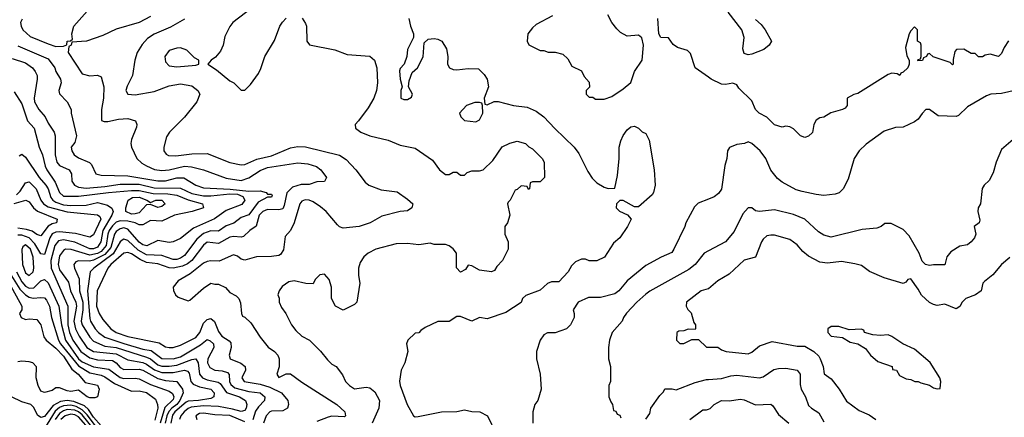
# Model space of a CAD drawing. Header units: inches. Extents: x 2348341 to 2479810, y 460419 to 613669.
# Tile 168 of 256: x 2366359 to 2371565, y 521341 to 523444. Entities that reach past the tile are written whole.
import ezdxf

# ---------------------------------------------------------------- set-up
doc = ezdxf.new("R2010")
doc.units = ezdxf.units.IN
doc.header["$MEASUREMENT"] = 0
doc.layers.add('C3562', color=7, linetype='Continuous')
doc.layers.add('C3572', color=7, linetype='Continuous')

msp = doc.modelspace()

# ---------------------------------------------------------------- linework, layer by layer
at = {"layer": 'C3562', "color": 2}
for points, elevation in [([(2366372.5, 523447.5), (2366363, 523430), (2366366, 523410), (2366375.5, 523390), (2366415.1, 523355.1), (2366510, 523316.4), (2366550, 523303), (2366590, 523304.7), (2366608.4, 523311.6), (2366610, 523331.3), (2366628, 523332), (2366638, 523342), (2366635.3, 523370), (2366646, 523410), (2366730, 523504.9)], 114), ([(2367590.3, 523509.7), (2367486, 523430), (2367470, 523408), (2367444.5, 523355.5), (2367434, 523310), (2367421.4, 523278.6), (2367394.4, 523245.6), (2367372, 523230), (2367354, 523210), (2367399.8, 523179.8), (2367470, 523121), (2367491.3, 523110), (2367530, 523072), (2367550, 523072), (2367578.6, 523101.4), (2367620.9, 523159.1), (2367634.5, 523185.5), (2367656, 523250), (2367705.4, 523334.6), (2367734.5, 523410), (2367747.9, 523432.1), (2367767.7, 523452.3)], 122), ([(2367050, 523461.2), (2366990, 523429.4), (2366870, 523395.1), (2366798.8, 523361.2), (2366712, 523330), (2366634, 523326), (2366632, 523310), (2366618, 523302), (2366616, 523270), (2366690, 523158.8), (2366730, 523147.3), (2366770.9, 523150.9), (2366790, 523142), (2366804, 523090), (2366802, 523030), (2366790.8, 522970), (2366792, 522912), (2366805.4, 522905.4), (2366825.4, 522905.4), (2366882, 522918), (2366930, 522921), (2366972, 522910), (2366978, 522890), (2366976, 522876), (2366950.8, 522810), (2366946.8, 522790), (2366950.8, 522770), (2366978.8, 522710), (2367004.9, 522684.9), (2367030, 522670.6), (2367072.5, 522652.5), (2367110, 522646.7), (2367150, 522650.4), (2367230, 522668.9), (2367267, 522667), (2367330.3, 522650.4), (2367450, 522606), (2367530, 522594.4), (2367570, 522608.4), (2367630, 522647), (2367670, 522662.3), (2367830, 522688), (2367882.5, 522682.5), (2367927.5, 522667.5), (2367951, 522650), (2367982, 522610), (2367970, 522588.7), (2367930, 522586), (2367890, 522573.3), (2367847.9, 522572.1), (2367802, 522558), (2367771.4, 522528.6), (2367758.2, 522461.8), (2367750, 522444.5), (2367730, 522438.3), (2367670, 522441.1), (2367643.8, 522430), (2367625.3, 522410), (2367608.5, 522351.5), (2367576, 522330), (2367542, 522298), (2367530, 522294), (2367490, 522298), (2367470, 522294.7), (2367410, 522260.7), (2367350, 522267), (2367330, 522251.8), (2367268.6, 522171.4), (2367246.3, 522153.7), (2367219.4, 522140.6), (2367170, 522129.7), (2367150, 522131.1), (2367090, 522153.5), (2367030, 522159.7), (2366995.9, 522175.9), (2366950, 522206.6), (2366930, 522212.8), (2366910, 522209.6), (2366840.3, 522150), (2366824.4, 522130), (2366769.1, 522010.9), (2366765.8, 521930), (2366778.7, 521890), (2366798.6, 521858.6), (2366840.5, 521810), (2366870, 521790.4), (2366930, 521769), (2367095.6, 521735.6), (2367130, 521714.8), (2367150, 521710.8), (2367170, 521710.7), (2367210, 521723), (2367290, 521764.2), (2367311.2, 521790), (2367330, 521838.8), (2367350, 521859.1), (2367370, 521864), (2367388.2, 521848.2), (2367410, 521794.8), (2367428.2, 521770), (2367466.2, 521746.2), (2367474.9, 521734.9), (2367478, 521710), (2367467.3, 521670), (2367471, 521650), (2367527.4, 521627.4), (2367550.7, 521610), (2367553.4, 521590), (2367534, 521550), (2367546, 521530), (2367630, 521516.1), (2367681.2, 521501.2), (2367743.8, 521470), (2367776.3, 521430), (2367780.7, 521410), (2367774.8, 521390), (2367750, 521376.2), (2367690, 521374.7), (2367680.7, 521370), (2367661.3, 521350), (2367648.5, 521310)], 114), ([(2367230, 523447), (2367155.8, 523404.2), (2367070, 523367), (2367035.6, 523344.4), (2367006.9, 523313.1), (2366980.7, 523270), (2366967.3, 523230), (2366956, 523150), (2366927.1, 523092.9), (2366921, 523070), (2366931.1, 523051.1), (2366970, 523047.3), (2367070, 523063.8), (2367150, 523094.9), (2367210, 523104.9), (2367270, 523094), (2367301, 523070), (2367311, 523050), (2367296, 523010), (2367230.4, 522929.6), (2367151.3, 522850), (2367135.3, 522824.7), (2367121, 522770), (2367121, 522750), (2367133.7, 522733.7), (2367146.6, 522726.6), (2367184.7, 522724.7), (2367270, 522735.3), (2367350, 522735.8), (2367470, 522688.2), (2367530, 522676.3), (2367550, 522679.1), (2367613, 522707), (2367690, 522724.9), (2367790, 522766), (2367830, 522774.4), (2367870, 522772.4), (2368050, 522727.3), (2368084.5, 522704.5), (2368136, 522650), (2368185.2, 522585.2), (2368204.7, 522570), (2368270, 522544.9), (2368354.4, 522534.4), (2368410, 522496), (2368438, 522470), (2368432, 522450), (2368410, 522434), (2368370, 522429.3), (2368274.4, 522405.6), (2368212, 522370), (2368154, 522350), (2368070, 522342), (2368050, 522348.7), (2368038.6, 522358.6), (2367979.3, 522430), (2367950, 522455.1), (2367910, 522480.9), (2367890, 522489.3), (2367867.9, 522492.1), (2367850, 522484), (2367840.7, 522470), (2367811, 522370), (2367791.3, 522330), (2367762.8, 522297.2), (2367753.4, 522226.6), (2367738, 522202), (2367730, 522197.2), (2367690, 522192.7), (2367610.5, 522189.5), (2367550, 522172.7), (2367530, 522177.2), (2367510, 522193.2), (2367490, 522201.2), (2367413.4, 522166.6), (2367370, 522169.3), (2367350, 522166), (2367330, 522156), (2367259.9, 522100.1), (2367196.8, 522063.2), (2367171.3, 522030), (2367171.6, 522011.6), (2367182, 521990), (2367196.9, 521976.9), (2367250, 521958), (2367259, 521961), (2367330, 522024.7), (2367370, 522051), (2367390, 522044.7), (2367410, 522044.7), (2367447.1, 522027.1), (2367470, 522001), (2367503.5, 521983.5), (2367518, 521970), (2367527.3, 521947.3), (2367531, 521890), (2367536.9, 521876.9), (2367550, 521871), (2367580.3, 521840.3), (2367630, 521766), (2367672.8, 521712.8), (2367706.8, 521690), (2367724, 521670), (2367730.8, 521650), (2367731.3, 521608.7), (2367718, 521570), (2367730, 521552), (2367768.7, 521571.3), (2367790, 521571), (2367850, 521527.3), (2368036, 521410), (2368078, 521370), (2368082, 521350), (2368076.9, 521343.1), (2368010, 521347), (2367990, 521342.9), (2367930, 521319.5)], 118), ([(2367852.1, 523452.1), (2367870, 523424.7), (2367875.5, 523410), (2367878, 523330), (2367891.1, 523311.1), (2368024.5, 523284.5), (2368090, 523260.7), (2368210, 523250.8), (2368234.8, 523230), (2368247.3, 523190), (2368250.5, 523110), (2368244.9, 523070), (2368230.6, 523030), (2368201.1, 522978.9), (2368151, 522909), (2368132, 522890), (2368134, 522870), (2368162, 522850), (2368210.9, 522830.9), (2368306.4, 522806.4), (2368370, 522781), (2368450, 522764.7), (2368542, 522702), (2368578, 522650), (2368610, 522626), (2368630, 522626), (2368650, 522638), (2368670, 522638), (2368690, 522622), (2368710, 522622), (2368724.7, 522635.3), (2368750, 522644.7), (2368790, 522644.7), (2368808.9, 522651.1), (2368860.2, 522699.8), (2368910, 522772), (2368950, 522792), (2368990, 522802), (2369034, 522790), (2369051.6, 522771.6), (2369070, 522762), (2369122, 522710), (2369132, 522690), (2369134, 522610), (2369110, 522586), (2369070, 522586), (2369058, 522582), (2369054, 522550), (2369050, 522546), (2369042, 522562), (2369010, 522566), (2368990, 522546), (2368978, 522542), (2368952, 522490), (2368941, 522479), (2368938, 522470), (2368951.3, 522410), (2368938, 522370), (2368924.7, 522350), (2368924.7, 522310), (2368942, 522270), (2368942, 522230), (2368912, 522170), (2368881, 522139), (2368870, 522118), (2368854, 522110), (2368790, 522119), (2368750, 522142), (2368730, 522146), (2368716.9, 522123.1), (2368690, 522108.7), (2368668.7, 522131.3), (2368668, 522210), (2368650, 522233.2), (2368630, 522248.7), (2368610, 522255.3), (2368550, 522255.3), (2368530, 522262), (2368470, 522254), (2368410, 522261.2), (2368350, 522259.3), (2368242, 522230), (2368202, 522210), (2368178, 522190), (2368159.8, 522160.2), (2368151, 522130), (2368151.1, 522091.1), (2368158, 522050), (2368142, 521950), (2368130, 521938), (2368070, 521908), (2368028, 521930), (2368008, 521970), (2368008, 522030), (2367995.3, 522070), (2367970, 522098), (2367945.4, 522094.6), (2367922, 522070), (2367910, 522048), (2367871.6, 522048.4), (2367810, 522064), (2367782, 522058), (2367747.5, 522032.5), (2367731.3, 522010), (2367724.7, 521990), (2367730.7, 521970.7), (2367730.7, 521950), (2367742.5, 521922.5), (2367766, 521890), (2367796, 521830), (2367819.8, 521799.8), (2367850, 521771.3), (2367892, 521750), (2367950, 521692), (2367986, 521646), (2368010, 521622), (2368032, 521610), (2368065.4, 521565.4), (2368082, 521530), (2368102, 521510), (2368130, 521492), (2368190, 521501), (2368210, 521498), (2368236.8, 521476.8), (2368261, 521430), (2368258, 521390), (2368222.8, 521310)], 122), ([(2368416, 523450), (2368424.7, 523410), (2368442, 523370), (2368442, 523350), (2368410, 523286), (2368406, 523250), (2368391.3, 523208.7), (2368370, 523186), (2368366.4, 523173.6), (2368371.3, 523130), (2368382, 523090), (2368374, 523070), (2368374, 523030), (2368390, 523022), (2368410, 523022), (2368430, 523034), (2368435.3, 523050), (2368415.3, 523090), (2368419, 523121), (2368434.6, 523165.4), (2368462, 523190), (2368492.5, 523247.5), (2368498, 523322), (2368518, 523342), (2368550, 523344.7), (2368570, 523341), (2368591, 523330), (2368616, 523290), (2368622.8, 523250), (2368621, 523210), (2368632, 523190), (2368650, 523181), (2368670, 523178.8), (2368730, 523186), (2368784.7, 523184.7), (2368815.3, 523155.3), (2368831.3, 523130), (2368838, 523090), (2368814, 523030), (2368818, 522998), (2368830, 522994), (2368868.4, 523011.6), (2368888.4, 523011.6), (2368970, 522991), (2369041.4, 522981.4), (2369090, 522961), (2369130.5, 522930.5), (2369188.3, 522868.3), (2369290.5, 522770.5), (2369315.9, 522735.9), (2369362, 522642), (2369386.4, 522606.4), (2369410, 522582), (2369450, 522558), (2369470, 522552), (2369506, 522554), (2369520.2, 522619.8), (2369529.2, 522710), (2369529.2, 522770), (2369536.5, 522803.5), (2369550, 522832), (2369570, 522862), (2369590, 522878), (2369610, 522882), (2369630.9, 522870.9), (2369650, 522852), (2369670, 522842), (2369686.4, 522806.4), (2369714, 522650), (2369719.1, 522570), (2369710.7, 522530), (2369702.5, 522517.5), (2369630, 522455.3), (2369610, 522455.3), (2369550, 522488), (2369532.7, 522487.3), (2369514, 522470), (2369512, 522450), (2369530, 522432), (2369572.7, 522412.7), (2369592, 522390), (2369572, 522350), (2369531.3, 522290), (2369498, 522262), (2369450.9, 522189.1), (2369410, 522168.7), (2369370, 522168.7), (2369350, 522178), (2369330, 522178), (2369296.9, 522163.1), (2369276.9, 522143.1), (2369258, 522110), (2369210, 522058), (2369170, 522058), (2369150, 522048.7), (2369110, 522013.2), (2369034.4, 521985.6), (2369018, 521970), (2369010.7, 521949.3), (2368930, 521895.3), (2368830, 521862), (2368790, 521868.7), (2368750, 521849.2), (2368690, 521875.3), (2368670, 521874), (2368630, 521848.7), (2368570, 521848.7), (2368503.6, 521816.4), (2368479.6, 521800.4), (2368470, 521788), (2368450, 521786), (2368412, 521750), (2368404.7, 521730), (2368410.9, 521689.1), (2368396, 521630), (2368376, 521590), (2368367.1, 521532.9), (2368370.7, 521510), (2368406.8, 521410), (2368442, 521350), (2368450, 521344.7), (2368465.4, 521345.4), (2368589.3, 521370.7), (2368670, 521371.3), (2368710, 521381), (2368750, 521371.3), (2368791.1, 521371.1), (2368832, 521350), (2368876.9, 521256.9)], 126), ([(2369175.9, 523464.1), (2369090, 523419), (2369070, 523402), (2369046, 523370), (2369042, 523330), (2369051.6, 523311.6), (2369110, 523282), (2369130, 523282), (2369152.7, 523272.7), (2369190, 523272), (2369230, 523262), (2369256.9, 523236.9), (2369278, 523198), (2369330, 523174), (2369343.6, 523143.6), (2369370, 523114), (2369372, 523088), (2369354, 523070), (2369354, 523050), (2369370, 523034), (2369390, 523034), (2369403.6, 523023.6), (2369450, 523024.7), (2369490, 523038), (2369550, 523078), (2369590, 523112), (2369609, 523170), (2369649.2, 523230), (2369657.2, 523310), (2369648.9, 523348.9), (2369630, 523362), (2369570, 523358), (2369536.4, 523376.4), (2369516.4, 523396.4), (2369489.1, 523429.1), (2369469.2, 523469.2)], 130), ([(2370000, 523139.9), (2369929.5, 523189.5), (2369905.2, 523265.2), (2369890, 523282), (2369837.2, 523297.2), (2369813.6, 523313.6), (2369790, 523348), (2369749.2, 523350), (2369739, 523370), (2369733.2, 523450)], 126), ([(2366350, 523305.3), (2366510, 523237.1), (2366544.9, 523190), (2366550.4, 523170.4), (2366574, 523130), (2366579.1, 523110), (2366565.5, 523070), (2366570, 523052), (2366610.5, 523010.5), (2366631, 522970), (2366631, 522950), (2366659.1, 522830), (2366650, 522795.3), (2366631, 522770), (2366634.8, 522750), (2366647.3, 522730), (2366670, 522713.4), (2366728.2, 522688.2), (2366738.8, 522678.8), (2366762, 522630), (2366790, 522622.8), (2366930, 522617.8), (2367090, 522591.3), (2367130, 522592.6), (2367190, 522607.6), (2367227.6, 522607.6), (2367290.8, 522570), (2367330, 522554.4), (2367471.8, 522548.2), (2367570, 522536.9), (2367630, 522539.3), (2367662, 522530), (2367670, 522522), (2367690, 522522), (2367694, 522514), (2367690, 522505.2), (2367670, 522506), (2367620.2, 522479.8), (2367570, 522411.8), (2367530, 522397.6), (2367491.6, 522368.4), (2367450, 522353.3), (2367410, 522326.6), (2367370, 522327.2), (2367330, 522313.7), (2367296.2, 522283.8), (2367230, 522196.9), (2367210, 522182.6), (2367190, 522175.4), (2367170, 522175.4), (2367110, 522196.8), (2367030, 522200.3), (2366985.9, 522225.9), (2366930, 522275.8), (2366910, 522284.2), (2366901.1, 522278.9), (2366890, 522269.6), (2366853.4, 522206.7), (2366750.4, 522130), (2366732.4, 522110), (2366717.3, 522010), (2366730, 521864.7), (2366733.4, 521850), (2366758.7, 521810), (2366776.4, 521790), (2366810, 521766), (2366910, 521731.1), (2367010, 521702.2), (2367054, 521694), (2367110, 521652.9), (2367170, 521651.3), (2367210, 521660.7), (2367314.7, 521725.3), (2367350, 521752.2), (2367366.6, 521746.6), (2367383, 521730), (2367386, 521710), (2367353.4, 521650), (2367352, 521630), (2367364.4, 521604.4), (2367390, 521590.4), (2367430, 521587.4), (2367458.2, 521578.2), (2367467, 521567), (2367469.1, 521530), (2367475.6, 521515.6), (2367496.7, 521496.7), (2367570, 521477.6), (2367630, 521471.5), (2367655.5, 521450), (2367653, 521430), (2367622.4, 521397.6), (2367606.5, 521373.5), (2367591.2, 521328.8)], 110), ([(2366318.5, 523238.5), (2366390, 523215.5), (2366426.8, 523190), (2366440.7, 523170), (2366450.6, 523150), (2366450.7, 523129.3), (2366434.8, 523030), (2366437.3, 523010), (2366460.5, 522970), (2366494.4, 522930), (2366510, 522897.3), (2366541.6, 522850), (2366546.7, 522830), (2366546.3, 522730), (2366554.9, 522690), (2366570, 522673), (2366620.7, 522650), (2366632.7, 522630), (2366634.4, 522590), (2366648, 522570), (2366670, 522558.3), (2366710, 522553.4), (2366810, 522562.3), (2366890, 522575.2), (2366990, 522573.7), (2367070, 522555.6), (2367210, 522553.1), (2367270, 522524.5), (2367330, 522511.9), (2367370, 522511.9), (2367470, 522523.2), (2367510, 522521), (2367539.6, 522510), (2367549, 522490), (2367533.4, 522466.6), (2367450, 522435.1), (2367388.9, 522391.1), (2367278, 522342), (2367210, 522286.6), (2367170, 522269.2), (2367150, 522266), (2367090, 522277), (2367031.6, 522248.4), (2367010, 522252.8), (2366990, 522267.2), (2366930, 522336.9), (2366910, 522342.7), (2366890, 522338.5), (2366870, 522323.5), (2366860.7, 522310), (2366841.2, 522238.8), (2366810, 522202.9), (2366750, 522172.2), (2366727.7, 522167.7), (2366670, 522169.6), (2366656.4, 522163.6), (2366645.5, 522150), (2366648.2, 522130), (2366673.5, 522073.5), (2366674.4, 522010), (2366692.6, 521950), (2366693.7, 521910), (2366684.2, 521850), (2366689.2, 521830), (2366730, 521766), (2366750, 521743.7), (2366810, 521718.2), (2366870, 521710.2), (2367030, 521659.7), (2367050, 521650.2), (2367090, 521618.2), (2367110, 521611.1), (2367150, 521611.1), (2367190, 521617.7), (2367270, 521647.6), (2367290.3, 521650.3), (2367302.6, 521630), (2367310.3, 521570), (2367325.5, 521550), (2367350, 521539.6), (2367408.1, 521528.1), (2367419.5, 521519.5), (2367452.8, 521472.8), (2367522, 521450), (2367552.7, 521430), (2367559.5, 521410), (2367557, 521390), (2367550, 521378), (2367530, 521371.5), (2367485, 521385), (2367410, 521398.4), (2367330, 521402.9), (2367265.1, 521394.9), (2367250, 521388.5), (2367227.8, 521370), (2367210.3, 521350), (2367203.1, 521330)], 106), ([(2366330, 523062.8), (2366370, 522998.8), (2366400.5, 522910), (2366435.5, 522870), (2366462, 522770), (2366480.5, 522730), (2366494, 522670), (2366503.1, 522650), (2366545.9, 522585.9), (2366568.7, 522530), (2366590, 522510.4), (2366670.3, 522510.3), (2366828, 522530), (2366950, 522540.9), (2366990, 522540.5), (2367064.9, 522524.9), (2367143, 522523), (2367190, 522516.5), (2367250, 522492.2), (2367326, 522470), (2367330, 522449.5), (2367270.4, 522429.6), (2367178, 522410), (2367110, 522378), (2367050, 522382.7), (2367010, 522359.3), (2366990, 522359.5), (2366969.3, 522370), (2366930, 522379.4), (2366890, 522380.8), (2366870, 522373.3), (2366850, 522354.7), (2366832.9, 522330), (2366825.4, 522310), (2366815.8, 522250), (2366790, 522219), (2366770, 522207.1), (2366730, 522199.8), (2366630.4, 522229.6), (2366601, 522230), (2366590, 522224.5), (2366570, 522196), (2366562.8, 522150), (2366570, 522122), (2366616.4, 522056.4), (2366627.9, 522010), (2366655.5, 521950), (2366659.2, 521930), (2366646, 521850), (2366654.4, 521810), (2366674, 521770), (2366714.9, 521710), (2366750, 521689.2), (2366870, 521676.3), (2366930, 521646), (2367010, 521631), (2367030, 521622.2), (2367072.4, 521592.4), (2367110, 521577.7), (2367170, 521578.4), (2367230, 521590.2), (2367245.5, 521585.5), (2367254.5, 521574.5), (2367264.2, 521530), (2367277, 521517), (2367310, 521502.4), (2367370, 521490.3), (2367386.4, 521470), (2367385.5, 521450), (2367370, 521440.5), (2367304.7, 521430), (2367250, 521427), (2367238.7, 521421.3), (2367179.7, 521370), (2367167.1, 521352.9), (2367158.8, 521310)], 102), ([(2366355.5, 522724.5), (2366370, 522734), (2366390, 522717.3), (2366461.7, 522610), (2366497.4, 522570), (2366508.9, 522550), (2366524, 522504), (2366533.7, 522490), (2366550, 522478.5), (2366590, 522464.3), (2366630, 522461.6), (2366710, 522464), (2366770, 522476.9), (2366823.9, 522463.9), (2366846.9, 522446.9), (2366853, 522430), (2366846.5, 522410), (2366799.3, 522330), (2366787.2, 522270), (2366770, 522242), (2366750, 522232.9), (2366730, 522232.9), (2366650, 522267.7), (2366590, 522279.3), (2366564.8, 522275.2), (2366544.2, 522250), (2366523.5, 522170), (2366525.2, 522130), (2366614, 521930), (2366612.8, 521830), (2366622.9, 521790), (2366640.7, 521750), (2366683.2, 521690), (2366730, 521655.5), (2366770, 521645.2), (2366850, 521641.3), (2366870, 521630.3), (2366890, 521605.7), (2366910, 521594.3), (2366990, 521596.1), (2367010, 521590.2), (2367090, 521546.9), (2367130, 521536.9), (2367190, 521530.3), (2367219.5, 521490), (2367222.6, 521470), (2367205, 521430), (2367190.5, 521409.5), (2367162.8, 521390), (2367147.3, 521372.7), (2367136.8, 521350), (2367127.5, 521310)], 98), ([(2366342.3, 522517.7), (2366362.4, 522537.6), (2366390, 522582), (2366410, 522586), (2366446.4, 522550), (2366471.7, 522490), (2366485.7, 522470), (2366510, 522454.7), (2366610, 522427.3), (2366770, 522412.4), (2366783.5, 522403.5), (2366787.3, 522390), (2366750, 522306), (2366730, 522293.6), (2366654.1, 522314.1), (2366570, 522322.2), (2366550, 522320.8), (2366530, 522311), (2366518.2, 522290), (2366490, 522202.7), (2366470, 522206.6), (2366438.9, 522258.9), (2366410, 522289.8), (2366370, 522304.4), (2366350, 522304.7)], 94), ([(2366330, 522473), (2366391.3, 522490), (2366410, 522480.7), (2366432.7, 522450), (2366452.4, 522432.4), (2366558, 522390), (2366554, 522370), (2366530, 522364.2), (2366510, 522351.8), (2366470, 522302), (2366450, 522307.8), (2366425.3, 522325.3), (2366395.3, 522335.3), (2366350, 522342.5)], 90), ([(2370000, 522495.6), (2369946.4, 522473.6), (2369926, 522454), (2369881, 522370), (2369876, 522350), (2369818, 522230), (2369806.4, 522213.6), (2369750, 522189), (2369670, 522144), (2369570, 522064), (2369526.8, 522010), (2369506.2, 521993.8), (2369430, 521974.5), (2369365.8, 521974.2), (2369311.3, 521950), (2369284.7, 521910), (2369291.3, 521890), (2369291, 521870), (2369270.8, 521830), (2369250.5, 521809.5), (2369190, 521788), (2369150, 521788), (2369130, 521778), (2369111.3, 521750), (2369091, 521690), (2369091, 521650), (2369111, 521570), (2369116, 521490), (2369098, 521430), (2369082, 521410), (2369071.3, 521370), (2369071.3, 521310)], 130), ([(2370000, 522221.7), (2369978, 522210), (2369930.8, 522150), (2369897.3, 522122.7), (2369690.6, 522009.4), (2369670, 521993.2), (2369621, 521950), (2369567.1, 521892.9), (2369551.3, 521870), (2369544.7, 521850), (2369491.3, 521790), (2369478, 521750), (2369472, 521710), (2369472, 521650), (2369482, 521610), (2369482, 521530), (2369474, 521510), (2369474, 521450), (2369483.6, 521423.6), (2369494, 521410), (2369498, 521378), (2369510, 521374), (2369518, 521358), (2369532.7, 521352.7), (2369538, 521338)], 134), ([(2366282.8, 522090), (2366370.7, 521930), (2366370.8, 521909.2), (2366358, 521890), (2366366, 521870), (2366390, 521858.8), (2366410, 521862.8), (2366450, 521858.8), (2366470, 521831.3), (2366487, 521767), (2366499.1, 521750), (2366550, 521706.7), (2366590, 521664.4), (2366635.5, 521595.5), (2366667.7, 521570), (2366705.2, 521525.2), (2366770, 521510.6), (2366778.8, 521490), (2366771, 521449), (2366756, 521444), (2366730, 521444.5), (2366715.3, 521450), (2366670, 521485.2), (2366630, 521477.2), (2366610, 521480.9), (2366570, 521498), (2366550, 521497.2), (2366530, 521483.7), (2366490, 521473.2), (2366470, 521479), (2366456, 521510), (2366446.6, 521550), (2366448.7, 521608.7), (2366428.9, 521628.9), (2366410, 521634), (2366370, 521638), (2366350, 521635.3)], 86), ([(2366316.6, 522090), (2366360, 522020), (2366390, 521988.9), (2366410, 521976.1), (2366430, 521971.4), (2366470, 521975.3), (2366490, 521972.7), (2366500.8, 521960.8), (2366516, 521930), (2366527.4, 521870), (2366563.6, 521750), (2366574, 521730), (2366670, 521612.9), (2366730, 521575.9), (2366790, 521563.9), (2366810, 521555.3), (2366860, 521520), (2366950, 521479.1), (2366990, 521481.3), (2367030, 521472.9), (2367076.7, 521436.7), (2367087, 521410), (2367088.8, 521390), (2367073.4, 521326.6)], 90), ([(2366341.5, 522110), (2366370, 522057.4), (2366390, 522035.6), (2366410, 522024.9), (2366433.1, 522026.9), (2366470, 522063), (2366490, 522070.7), (2366510, 522053), (2366566.5, 521930), (2366579.3, 521830), (2366601.6, 521750), (2366670, 521650.3), (2366690, 521634.4), (2366750, 521608.1), (2366830, 521596), (2366890, 521551.5), (2366910, 521546.9), (2366970, 521549), (2366990, 521544.9), (2367050, 521515.6), (2367150, 521479.5), (2367167.6, 521467.6), (2367174.7, 521450), (2367170, 521436), (2367126.5, 521393.5), (2367101.7, 521310)], 94), ([(2370000, 522020.4), (2369999.8, 522020.2), (2369962, 522010), (2369884.7, 521950), (2369882, 521930), (2369891.6, 521911.6), (2369910, 521894), (2369923.6, 521843.6), (2369932, 521830), (2369932, 521810), (2369930, 521806), (2369892.7, 521807.3), (2369870, 521798), (2369843.6, 521796.4), (2369834, 521790), (2369832, 521750), (2369850, 521732), (2369870, 521732), (2369912.7, 521752.7), (2369947.3, 521752.7), (2369990, 521712), (2370000, 521712)], 138), ([(2369670, 521332), (2369690, 521362), (2369695.3, 521390), (2369743.2, 521456.8), (2369763.1, 521476.9), (2369770, 521492), (2369808.4, 521491.6), (2369830, 521486), (2369930, 521524.9), (2369990, 521540.7), (2370000, 521541.5)], 134), ([(2366790, 521296.8), (2366750, 521342.8), (2366723.2, 521383.2), (2366701.6, 521401.6), (2366645.7, 521425.7), (2366610, 521430.7), (2366574.4, 521425.6), (2366536, 521404), (2366490, 521346.3), (2366470, 521339.6), (2366452.9, 521352.9), (2366433.6, 521393.6), (2366417.2, 521410), (2366370, 521423.7), (2366315.3, 521450)], 90), ([(2366765, 521290), (2366715.2, 521355.2), (2366690, 521380.5), (2366658, 521398), (2366630, 521405.2), (2366590, 521402.6), (2366570, 521394.1), (2366546.9, 521373.1), (2366490, 521282)], 94), ([(2366750, 521280.2), (2366690, 521354), (2366670, 521370.4), (2366650, 521379.3), (2366610, 521382.1), (2366590, 521375.8), (2366570, 521361.6), (2366546.8, 521330)], 98), ([(2366735.3, 521270), (2366670, 521343.7), (2366650, 521355), (2366630, 521358.3), (2366598.9, 521350), (2366576.8, 521330)], 102), ([(2367550, 521318), (2367470, 521351.7), (2367390, 521354.7), (2367330, 521362.9), (2367310, 521360.7), (2367290.8, 521350), (2367296, 521330)], 110), ([(2369902, 521330), (2369970, 521380.7), (2369990, 521380.7), (2370000, 521384)], 130)]:
    msp.add_lwpolyline(points, dxfattribs=dict(at, elevation=elevation))
for points, elevation in [([(2367210, 523295.3), (2367190, 523294), (2367150, 523282), (2367126.8, 523250), (2367130, 523222), (2367150, 523201), (2367190, 523194.8), (2367290, 523204.7), (2367306, 523210), (2367306, 523230), (2367283.1, 523243.1), (2367243.1, 523283.1)], 122), ([(2368790, 523006), (2368766, 523006), (2368722, 522990), (2368684.7, 522950), (2368692, 522930), (2368710, 522912), (2368770, 522904.7), (2368790, 522914), (2368808, 522950), (2368806, 522990), (2368802, 523002)], 126), ([(2367050, 522478), (2367078, 522490), (2367111, 522490), (2367127.7, 522470), (2367110, 522456.2), (2367090, 522451.8), (2367050, 522467.3), (2367030, 522464.5), (2366990, 522423.5), (2366970, 522416.9), (2366950, 522416.3), (2366920.9, 522430), (2366920.9, 522450), (2366932, 522490), (2366956, 522504), (2366990, 522506.3), (2367032, 522490)], 98), ([(2366390, 522252.8), (2366376.4, 522243.6), (2366370.4, 522229.6), (2366373.7, 522150), (2366390, 522104.9), (2366410, 522090.7), (2366430, 522111.3), (2366433.7, 522130), (2366431, 522189), (2366416, 522230)], 98)]:
    msp.add_lwpolyline(points, close=True, dxfattribs=dict(at, elevation=elevation))
at = {"layer": 'C3572', "color": 2}
for points, elevation in [([(2370250, 523444.7), (2370278.5, 523418.5), (2370301, 523390), (2370334, 523330), (2370322, 523310), (2370292.5, 523287.5), (2370230, 523261.2), (2370210, 523258), (2370190, 523266), (2370182, 523290), (2370189, 523350), (2370177.2, 523390), (2370104.7, 523484.7)], 122), ([(2371587.1, 523332.9), (2371563.5, 523296.5), (2371550, 523266), (2371534, 523250), (2371490, 523262), (2371463.6, 523256.4), (2371450, 523248), (2371428, 523248), (2371410, 523266), (2371390, 523266), (2371350, 523288), (2371312.7, 523287.3), (2371303.6, 523276.4), (2371294, 523234), (2371294, 523210), (2371290, 523206), (2371278, 523218), (2371188.4, 523248.4), (2371170, 523266), (2371158, 523262), (2371154, 523250), (2371138, 523242), (2371131.6, 523228.4), (2371107.3, 523227.3), (2371110, 523234), (2371122, 523238), (2371126, 523250), (2371126, 523310), (2371122, 523322), (2371106, 523330), (2371106, 523390), (2371090, 523406), (2371070, 523386), (2371062, 523370), (2371042, 523298), (2371050, 523254), (2371062, 523230), (2371062, 523210), (2371054, 523190), (2371030, 523166), (2371018, 523162), (2371011.6, 523148.4), (2370998, 523158), (2370970, 523162), (2370950, 523154), (2370790, 523053.2), (2370770, 523048.7), (2370734, 523030), (2370734, 522990), (2370723.6, 522976.4), (2370710, 522968.7), (2370647.5, 522952.5), (2370610.8, 522929.2), (2370590, 522925.2), (2370570, 522913.2), (2370557.3, 522890), (2370550, 522848), (2370530, 522828.7), (2370510, 522822), (2370488, 522830), (2370450, 522868), (2370430, 522878), (2370410, 522882), (2370390, 522875.3), (2370350, 522889), (2370309.3, 522929.3), (2370269.4, 522949.4), (2370249.3, 522969.3), (2370230, 523015.3), (2370162, 523082), (2370150, 523099), (2370130, 523108.7), (2370090, 523101.2), (2370070, 523102.7), (2370014, 523130), (2370000, 523139.9)], 126), ([(2371650, 523077.2), (2371550, 523053.2), (2371494, 523050), (2371470, 523041.2), (2371370, 522984), (2371322.8, 522937.2), (2371310, 522933.2), (2371215.3, 522935.3), (2371170, 522969), (2371150, 522968.7), (2371130, 522948.7), (2371110, 522919), (2371090, 522904), (2371030, 522875.3), (2370990, 522874), (2370930, 522854), (2370834.4, 522785.6), (2370798, 522750), (2370771.3, 522710), (2370738.8, 522601.2), (2370712, 522550), (2370690.9, 522529.1), (2370670, 522522), (2370610, 522515.3), (2370570, 522519), (2370495.5, 522535.5), (2370464.8, 522544.8), (2370390, 522585.2), (2370365.1, 522605.1), (2370330, 522648.7), (2370304, 522710), (2370274, 522750), (2370230, 522788.7), (2370210, 522798), (2370190.9, 522789.1), (2370150, 522784), (2370111.6, 522768.4), (2370102, 522750), (2370098, 522710), (2370086.4, 522673.6), (2370070, 522548), (2370054.4, 522525.6), (2370030, 522508), (2370000, 522495.6)], 130), ([(2371612, 522810), (2371550, 522758), (2371521, 522690), (2371505.4, 522634.6), (2371485.4, 522594.6), (2371458, 522570), (2371447.7, 522552.3), (2371438, 522470), (2371426.8, 522450), (2371424, 522430), (2371435.3, 522384.7), (2371431.3, 522370), (2371406, 522350), (2371413.4, 522310), (2371406.8, 522290), (2371390, 522268.7), (2371370, 522254), (2371330, 522246.6), (2371282.8, 522217.2), (2371261, 522190), (2371250, 522148), (2371190, 522148.7), (2371170, 522144), (2371148, 522150), (2371130, 522168), (2371114, 522210), (2371062, 522302), (2371030, 522335.3), (2370967.3, 522367.3), (2370932.7, 522367.3), (2370914, 522350), (2370890, 522342), (2370814, 522334), (2370650, 522294), (2370610, 522305.2), (2370581.5, 522321.5), (2370509.4, 522389.4), (2370450, 522413.2), (2370350, 522439.3), (2370270, 522429.3), (2370250, 522434), (2370230, 522448.7), (2370210, 522448.7), (2370182, 522418), (2370135.9, 522324.1), (2370091, 522270), (2370000, 522221.7)], 134), ([(2371593.2, 522186.8), (2371550, 522149), (2371504.5, 522095.5), (2371459.8, 522060.2), (2371451.3, 522050), (2371442, 522010), (2371412, 521990), (2371362, 521970), (2371342, 521950), (2371330, 521928), (2371310, 521915.3), (2371250, 521939), (2371210, 521933.2), (2371190, 521937.2), (2371170, 521949), (2371127.2, 521987.2), (2371110, 522019), (2371070, 522074), (2371054, 522070), (2371043.6, 522056.4), (2371030, 522049.2), (2370930, 522079), (2370852.5, 522112.5), (2370810, 522144), (2370773.6, 522153.6), (2370704.7, 522164.7), (2370630, 522157.2), (2370590, 522162.7), (2370530, 522193.2), (2370498.9, 522218.9), (2370470, 522253.2), (2370430, 522282), (2370350, 522304), (2370330, 522305.2), (2370310, 522301.2), (2370290, 522284), (2370280.7, 522270), (2370250, 522188), (2370190, 522173.2), (2370110, 522099), (2370050, 522064), (2370000, 522020.4)], 138), ([(2370000, 521712), (2370050, 521712), (2370070, 521698), (2370094, 521690), (2370210, 521677.3), (2370230, 521686.8), (2370270, 521718.8), (2370338, 521742), (2370470, 521717.3), (2370510, 521717.3), (2370558, 521690), (2370584, 521664), (2370590.7, 521650.7), (2370607.3, 521610), (2370612, 521572), (2370650, 521544.7), (2370690.8, 521490), (2370730, 521426), (2370798, 521378), (2370850, 521354.8), (2370886, 521330)], 138), ([(2370000, 521541.5), (2370070, 521547.3), (2370118.4, 521561.6), (2370150, 521563.8), (2370270, 521550.8), (2370290, 521554.8), (2370345.4, 521594.6), (2370370, 521600.4), (2370410, 521600.5), (2370470, 521590.7), (2370486, 521570), (2370485.2, 521514.8), (2370490.4, 521490.4), (2370514, 521450), (2370530, 521404.7), (2370544.7, 521390), (2370584.9, 521364.9), (2370610, 521318)], 134), ([(2370000, 521384), (2370010, 521387.3), (2370031.5, 521408.5), (2370070, 521430.5), (2370110, 521427.7), (2370170, 521437.3), (2370190, 521434), (2370250, 521408), (2370330, 521411), (2370341.4, 521401.4), (2370370, 521356), (2370426, 521310)], 130)]:
    msp.add_lwpolyline(points, dxfattribs=dict(at, elevation=elevation))
at = {"layer": 'C3572', "color": 2, "elevation": 142}
msp.add_lwpolyline([(2370690, 521822), (2370650, 521821.2), (2370631.3, 521810), (2370631.3, 521790), (2370650, 521771.3), (2370710, 521762.8), (2370750, 521738.8), (2370790.8, 521730.8), (2370830, 521704.7), (2370858, 521670), (2370896.9, 521636.9), (2370972, 521610), (2370974, 521594), (2370994, 521590), (2371010, 521562), (2371045.4, 521545.4), (2371070, 521542), (2371091.6, 521531.6), (2371110, 521531.3), (2371123.6, 521523.6), (2371170, 521511.3), (2371190, 521498), (2371210, 521492), (2371226, 521494), (2371228.7, 521530), (2371224, 521550), (2371171.9, 521631.9), (2371090, 521702), (2371028, 521730), (2370970, 521768), (2370950, 521778), (2370910, 521774), (2370870, 521777.2), (2370826, 521790), (2370822, 521802), (2370807.3, 521807.3), (2370744.7, 521804.7)], close=True, dxfattribs=at)

doc.saveas('drawing.dxf')
